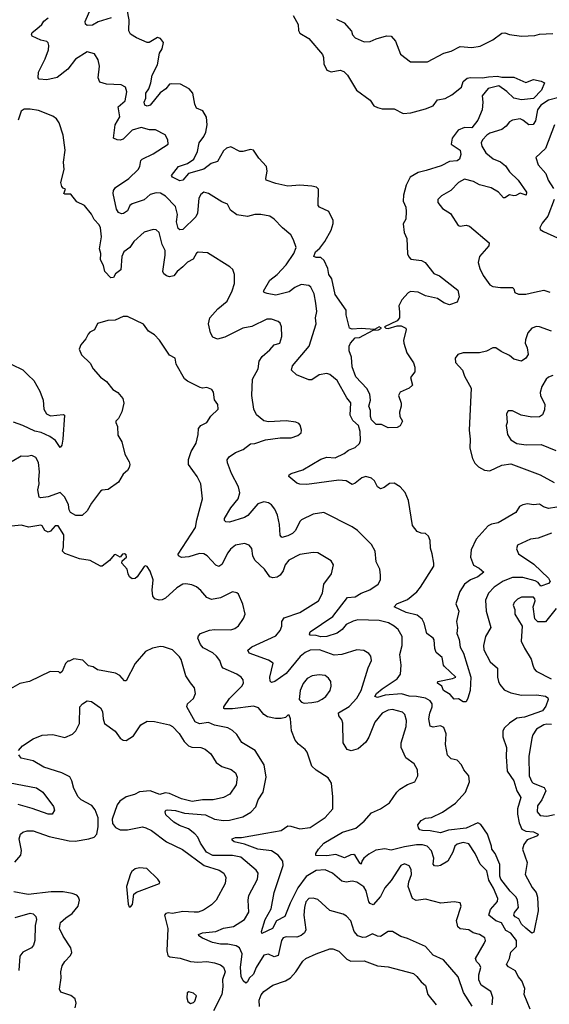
# Model space of a CAD drawing. Extents: x 1892934 to 2008621, y 567149 to 683290.
# Tile 147 of 256: x 1942785 to 1946321, y 618098 to 624677. Entities that reach past the tile are written whole.
import ezdxf

# ---------------------------------------------------------------- set-up
doc = ezdxf.new("R2010")
doc.units = 0

msp = doc.modelspace()

# ---------------------------------------------------------------- linework, layer by layer
at = {"layer": '0CON20XD'}
for points in [[(1943395, 624688.2), (1943308.7, 624661.3), (1943269.7, 624640.3), (1943235, 624636.7), (1943225, 624647.5), (1943221.4, 624665), (1943275, 624786)], [(1944575.5, 623564.5), (1944495, 623581.5), (1944431.2, 623605), (1944427.3, 623615), (1944436.3, 623665), (1944433, 623695), (1944382.1, 623752.1), (1944345.7, 623805.7), (1944325, 623809.7), (1944275, 623795.3), (1944255, 623795.2), (1944195, 623826.6), (1944165, 623817.8), (1944145, 623800.7), (1944105, 623730), (1944062.5, 623715), (1944015, 623678.8), (1943911, 623649), (1943875, 623604.5), (1943855, 623600.9), (1943805.8, 623625), (1943798, 623635), (1943845.6, 623695), (1943904.7, 623715.3), (1943946.5, 623745), (1943972.2, 623795), (1943983.8, 623855), (1944014.2, 623895.8), (1944027.2, 623925), (1944035.5, 623975), (1944031.8, 624025), (1944007.2, 624067.2), (1943965, 624085.7), (1943955, 624112.5), (1943940.8, 624185), (1943917.3, 624215), (1943858.5, 624245), (1943795, 624248.3), (1943785, 624246.8), (1943759.4, 624215), (1943722.5, 624187.5), (1943655, 624104.5), (1943635, 624097.8), (1943620.8, 624105), (1943616.7, 624125), (1943627.6, 624152.4), (1943628, 624185), (1943646.2, 624213.8), (1943661.1, 624255), (1943669.6, 624305), (1943704, 624375), (1943717.3, 624452.7), (1943735, 624482), (1943745.6, 624525), (1943725, 624550), (1943705, 624557.5), (1943650, 624525), (1943635, 624524), (1943564.3, 624554.3), (1943525, 624580.8), (1943512.9, 624602.9), (1943515.3, 624675), (1943502.5, 624745)], [(1942898.1, 624615), (1942931.8, 624645), (1942945, 624666.7), (1942975, 624689.2)], [(1944610.6, 624705), (1944644.7, 624645), (1944646.5, 624605), (1944655, 624587.5), (1944715, 624550.8), (1944805.7, 624445), (1944813.3, 624425), (1944815, 624382.5), (1944835, 624338.8), (1944865, 624328.6), (1944925, 624340), (1944949.8, 624329.8), (1944974, 624305), (1945034.2, 624205), (1945125, 624140), (1945150.1, 624100.1), (1945175, 624089.6), (1945205, 624082.1), (1945285, 624080), (1945345, 624050), (1945395.8, 624054.2), (1945495, 624080), (1945545, 624101.4), (1945575, 624141.9), (1945625, 624150), (1945671.2, 624175), (1945734, 624225), (1945746, 624264), (1945773.5, 624286.5), (1945795, 624291.5), (1945875, 624288.7), (1945915, 624295.3), (1945975, 624298.8), (1946005, 624291.9), (1946085, 624292), (1946165, 624257.5), (1946215, 624278), (1946266.7, 624266.7), (1946290, 624255), (1946269.2, 624205), (1946215, 624150), (1946135, 624140.6), (1946085, 624153.1), (1946037.3, 624197.3), (1945985, 624234.6), (1945912.3, 624217.7), (1945872.3, 624167.7), (1945877.9, 624125), (1945872.7, 624075), (1945845, 624004.3), (1945805, 623953.6), (1945755, 623956.6), (1945711.9, 623938.1), (1945671.9, 623885), (1945665, 623844.3), (1945727, 623805), (1945730.8, 623775), (1945721.9, 623745), (1945705, 623732.9), (1945655, 623730.3), (1945599.2, 623700.8), (1945499.9, 623669.9), (1945445, 623656), (1945392.2, 623625), (1945365, 623571.9), (1945346.8, 623505), (1945344.6, 623465), (1945362.5, 623425), (1945366.4, 623395), (1945362.6, 623345), (1945346.3, 623313.7), (1945352, 623255), (1945369.3, 623215), (1945375, 623112.5), (1945382.2, 623092.2), (1945396.2, 623076.2), (1945467.8, 623067.8), (1945492.9, 623055), (1945551.2, 622981.2), (1945587.5, 622965), (1945709.5, 622869.5), (1945718.6, 622825), (1945705, 622790), (1945655, 622772.5), (1945617.5, 622785), (1945575, 622813.3), (1945495, 622831.4), (1945445, 622855.6), (1945395, 622860), (1945379.1, 622850.9), (1945335.6, 622804.4), (1945317.5, 622765), (1945320.6, 622725), (1945320, 622685), (1945306, 622664), (1945220, 622625), (1945230, 622615), (1945245, 622612.5), (1945305, 622632), (1945331.7, 622631.7), (1945363.3, 622615), (1945366.2, 622605), (1945347.1, 622535), (1945349.4, 622515), (1945370.9, 622450.9), (1945413.3, 622385), (1945423.8, 622355), (1945423.3, 622325), (1945393.3, 622285), (1945406.7, 622235), (1945385, 622213.8), (1945325, 622187.5), (1945313.3, 622165), (1945332.5, 622115), (1945332.5, 622095), (1945320, 622055), (1945322.5, 622025), (1945340, 621995), (1945325, 621962.5), (1945305, 621952.5), (1945245, 621950), (1945201.7, 621971.7), (1945165, 621972.5), (1945135, 622003.3), (1945128.1, 622025), (1945127.8, 622065), (1945116.4, 622095), (1945127.8, 622135), (1945123.5, 622175), (1945102.1, 622212.1), (1945030.1, 622290.1), (1945005, 622356.7), (1945001.1, 622421.1), (1944984, 622465), (1944983.8, 622495), (1944994.2, 622515), (1945025, 622550.5), (1945052.7, 622552.7), (1945145, 622603.3), (1945180, 622605), (1945200, 622615), (1945185.6, 622625.6), (1945153.3, 622606.7), (1945064.5, 622614.5), (1945005, 622609.1), (1944986, 622615), (1944964.8, 622704.8), (1944964.7, 622735), (1944890.8, 622840.8), (1944869.3, 622945), (1944850, 622975), (1944842.6, 623015), (1944818.2, 623068.2), (1944795, 623088.9), (1944765, 623087.5), (1944748.8, 623095), (1944760, 623125), (1944788.8, 623151.2), (1944822.1, 623195), (1944865, 623269.4), (1944878.1, 623315), (1944877.1, 623335), (1944848, 623395), (1944786.7, 623425), (1944778, 623435), (1944780, 623545), (1944766.7, 623556.7), (1944735, 623565.3), (1944655, 623571.7), (1944575.5, 623564.5)], [(1944899.1, 624679.1), (1944952.2, 624655), (1944999.8, 624599.8), (1945006.9, 624575), (1945024.3, 624555), (1945085, 624528.7), (1945125, 624530), (1945165, 624548.5), (1945235, 624568.9), (1945265, 624566), (1945294.2, 624534.2), (1945327, 624447), (1945395, 624394), (1945507.5, 624395), (1945617.4, 624452.6), (1945665, 624465.5), (1945725, 624498.5), (1945805, 624491.8), (1945860.2, 624499.8), (1945945, 624541.4), (1946005, 624587.5), (1946025, 624588.8), (1946055, 624578), (1946135, 624565.5), (1946225, 624571.8), (1946255, 624579.3), (1946345, 624584.1)], [(1946370.8, 621419.2), (1946315, 621411.1), (1946281.9, 621421.9), (1946255, 621439.1), (1946215, 621434.7), (1946175, 621441.8), (1946143.5, 621436.5), (1946123.3, 621425), (1946097.5, 621385), (1945980, 621315), (1945935, 621306.7), (1945911.9, 621295), (1945832.8, 621205), (1945800, 621135), (1945795.9, 621085), (1945815, 621033.3), (1945852.6, 621012.6), (1945883.3, 620985), (1945844.2, 620955), (1945795.7, 620934.3), (1945755.6, 620905), (1945724.7, 620855.3), (1945696.9, 620775), (1945717.5, 620725), (1945700.5, 620655), (1945707.3, 620615), (1945702.9, 620575), (1945720, 620535), (1945726.2, 620485), (1945748.8, 620445), (1945772.2, 620365), (1945796.7, 620285), (1945793.3, 620195), (1945777, 620143), (1945765, 620120), (1945745, 620120), (1945715, 620140), (1945685, 620136.7), (1945659.3, 620169.3), (1945615, 620194.5), (1945603, 620223), (1945573.8, 620245), (1945576.7, 620255), (1945675.6, 620274.4), (1945696.7, 620285), (1945621.7, 620355), (1945614.8, 620365), (1945605.9, 620415.9), (1945565, 620448.1), (1945556.7, 620475), (1945552.6, 620532.6), (1945545, 620545.6), (1945504.4, 620575), (1945486.1, 620645), (1945471.4, 620671.4), (1945438.9, 620698.9), (1945365.8, 620715), (1945286.2, 620755), (1945304, 620775), (1945375, 620803.3), (1945435.9, 620854.1), (1945461.1, 620885), (1945549.2, 621025), (1945550.9, 621045), (1945538.5, 621108.5), (1945528.5, 621145), (1945525, 621197.5), (1945513.8, 621225), (1945495, 621243.8), (1945465, 621246.2), (1945437.9, 621257.9), (1945407, 621297), (1945381.5, 621465), (1945357.9, 621517.9), (1945325.8, 621555.8), (1945285, 621580), (1945255, 621578.8), (1945218.8, 621551.2), (1945195, 621541.2), (1945175, 621556.7), (1945154.2, 621595), (1945135, 621614.2), (1945095, 621624.5), (1945069.2, 621615), (1945025, 621580), (1945005, 621571.4), (1944965, 621595.4), (1944915, 621601.1), (1944701.9, 621571.9), (1944655, 621572.5), (1944635, 621581.2), (1944582.5, 621625), (1944583.3, 621635), (1944597.5, 621645), (1944675, 621668.6), (1944795, 621741.1), (1944835, 621753.9), (1944890.6, 621749.4), (1944951.3, 621778.7), (1944980.4, 621799.6), (1945025, 621819.5), (1945052.9, 621845), (1945059.4, 621865), (1945058, 621925), (1945046.5, 621965), (1945009.2, 621999.2), (1944991.1, 622035), (1944995, 622116.2), (1944969.8, 622149.8), (1944905.5, 622265), (1944855, 622306.7), (1944835, 622311.8), (1944785, 622303.6), (1944735, 622270), (1944715, 622269.4), (1944633, 622303), (1944600.6, 622335), (1944605.5, 622365), (1944718.1, 622495), (1944764.6, 622645), (1944760, 622685), (1944767.8, 622727.8), (1944763.2, 622783.2), (1944751.4, 622845), (1944729.7, 622889.7), (1944715, 622901.4), (1944665, 622907.9), (1944622.7, 622887.3), (1944585, 622857.7), (1944495, 622837.1), (1944436.8, 622846.8), (1944416.7, 622855), (1944413, 622863), (1944454.5, 622935.5), (1944504.6, 622975), (1944565, 623038.1), (1944615.6, 623115), (1944630, 623155), (1944614, 623205), (1944595, 623238.8), (1944540, 623285), (1944485, 623343.8), (1944455, 623363.8), (1944394.3, 623375.7), (1944355, 623374), (1944305, 623361.2), (1944235, 623372.5), (1944193.3, 623405), (1944172.5, 623445), (1944135, 623458.8), (1944045.8, 623515.8), (1944015, 623523.8), (1943995, 623508.8), (1943980.8, 623485), (1943972.2, 623385), (1943960.1, 623359.9), (1943875, 623274.7), (1943853.6, 623273.6), (1943842.1, 623282.1), (1943832.4, 623325), (1943837.4, 623375), (1943825, 623428.1), (1943757.4, 623497.4), (1943725, 623517.3), (1943695, 623519.6), (1943655, 623509.6), (1943615, 623472.2), (1943535, 623446.1), (1943520.8, 623435), (1943505, 623400), (1943478.7, 623381.3), (1943465, 623378.8), (1943445, 623388.5), (1943431, 623411), (1943408.9, 623515), (1943410.5, 623535), (1943425, 623555.6), (1943514.3, 623615.7), (1943575.6, 623675), (1943586.9, 623695), (1943593.5, 623735), (1943602.5, 623745), (1943675, 623780), (1943775, 623844), (1943773.3, 623875), (1943756.4, 623906.4), (1943691.3, 623941.3), (1943650.9, 623940.9), (1943595, 623955.7), (1943535, 623938.1), (1943475, 623878.9), (1943455, 623870.8), (1943435, 623873.3), (1943410, 623885), (1943421.1, 623975), (1943452.7, 624027.3), (1943443.1, 624095), (1943489.4, 624135), (1943499.4, 624195), (1943491.2, 624225), (1943461.7, 624241.7), (1943365, 624245.8), (1943320, 624260), (1943307.7, 624287.7), (1943316.7, 624365), (1943308.7, 624408.7), (1943285, 624448), (1943235, 624461.9), (1943157, 624413), (1943106.8, 624345), (1943035, 624290.3), (1942965, 624273.8), (1942915, 624280), (1942908.8, 624288.8), (1942911.2, 624325), (1942955, 624415.8), (1942976.5, 624475), (1942979.3, 624505), (1942975, 624522), (1942965, 624530.5), (1942925, 624538.8), (1942867.4, 624567.4), (1942862.9, 624575), (1942868.3, 624591.7), (1942898.1, 624615)], [(1946385, 624155.8), (1946315, 624138.3), (1946265, 624104.8), (1946241.5, 624075), (1946228.7, 624001.3), (1946213.3, 623976.7), (1946184.8, 623974.8), (1946145, 624006.4), (1946125.8, 624014.2), (1946075.6, 624004.4), (1946056.2, 623995), (1946034.2, 623965), (1946005, 623944), (1945925, 623918.2), (1945905, 623905.5), (1945875.6, 623875), (1945866.5, 623855), (1945871.5, 623831.5), (1945898.2, 623788.2), (1945946.4, 623746.4), (1945995, 623726.2), (1946029.5, 623699.5), (1946055, 623660.9), (1946114.3, 623604.3), (1946168, 623525), (1946167.5, 623505), (1946127.6, 623517.6), (1946097.9, 623502.1), (1946085, 623498.9), (1946055, 623506.4), (1946025, 623486.2), (1946015, 623486.7), (1945982.5, 623525), (1945932.4, 623552.4), (1945855, 623573.3), (1945815, 623594.7), (1945755, 623610.4), (1945715, 623588.1), (1945664, 623536), (1945600.9, 623499.1), (1945576.7, 623475), (1945576.2, 623455), (1945608.9, 623415), (1945661.1, 623381.1), (1945712.1, 623302.1), (1945725, 623298), (1945765, 623304.2), (1945787.4, 623297.4), (1945920, 623185), (1945917.1, 623165), (1945855.7, 623095), (1945847.1, 623055), (1945856.7, 623015), (1945878.6, 622968.6), (1945925, 622904.3), (1945943.3, 622893.3), (1945995, 622886.7), (1946075, 622888), (1946085, 622877.5), (1946090.8, 622855), (1946115, 622842.5), (1946165, 622843.2), (1946223.3, 622856.7), (1946285, 622870), (1946325.4, 622855.4)], [(1946335, 621247.1), (1946246.4, 621213.6), (1946195, 621206.2), (1946108, 621165), (1946101.2, 621141.2), (1946115, 621108), (1946218.5, 621038.5), (1946315.7, 620945), (1946327.5, 620922.5), (1946315, 620910), (1946265, 620891.5), (1946247.2, 620917.2), (1946227.9, 620927.9), (1946145, 620950.4), (1946075, 620951), (1946014.2, 620925.8), (1945952, 620885), (1945914.4, 620845.6), (1945895, 620797.5), (1945899.6, 620725), (1945931.1, 620615), (1945894.4, 620555), (1945880.9, 620495), (1945885, 620466.7), (1945926, 620386), (1945974.4, 620345), (1945974.3, 620285), (1945982.9, 620255), (1945991.4, 620235), (1946020.2, 620200.2), (1946065, 620179.1), (1946135, 620162.9), (1946235, 620165.9), (1946295, 620156.4), (1946310.6, 620145), (1946313.1, 620135), (1946298.8, 620091.2), (1946275, 620060), (1946155, 620017.4), (1946105, 620009.3), (1946055, 619976.4), (1946021.1, 619945), (1946010.9, 619925), (1946010, 619885), (1946034.6, 619815), (1946032.1, 619755), (1946039.7, 619655), (1946085, 619592.3), (1946104, 619524), (1946130.2, 619480.2), (1946110, 619405), (1946109.2, 619369.2), (1946119.8, 619309.8), (1946138.2, 619268.2), (1946165, 619256), (1946215, 619251.8), (1946246.7, 619235), (1946242.5, 619225), (1946173.6, 619196.4), (1946151.1, 619165), (1946142.7, 619135), (1946172.5, 619045), (1946161.1, 618965), (1946207.9, 618877.9), (1946233.1, 618845), (1946242.2, 618815), (1946246.6, 618723.4), (1946218.8, 618581.2), (1946205, 618573.8), (1946165, 618606.7), (1946135, 618634.7), (1946118.6, 618668.6), (1946093.3, 618683.3), (1946085.4, 618695), (1946088.4, 618711.6), (1946116.4, 618745), (1946108.8, 618795), (1946099.2, 618815), (1946059.2, 618855), (1945997.1, 618935), (1945991.6, 618955), (1945991.9, 619031.9), (1945958.9, 619105), (1945938, 619135), (1945934.2, 619155.8), (1945909.4, 619235), (1945865, 619299.5), (1945845, 619311.8), (1945765.1, 619274.9), (1945648.4, 619261.6), (1945595, 619243.3), (1945525, 619257.5), (1945475, 619258.8), (1945457.5, 619265), (1945448.3, 619278.3), (1945443.6, 619296.4), (1945464.5, 619325.5), (1945495, 619341.4), (1945535, 619347.1), (1945608.3, 619381.7), (1945695, 619442.9), (1945761.5, 619515), (1945788.9, 619585), (1945784.7, 619625), (1945751, 619665), (1945735, 619697.8), (1945705, 619729.3), (1945665, 619737.8), (1945642.3, 619762.3), (1945628.8, 619835), (1945633.1, 619905), (1945616.8, 619946.8), (1945595, 619959.2), (1945545, 619949.2), (1945525, 619956.7), (1945516.7, 620005), (1945522.8, 620042.8), (1945538.5, 620085), (1945538.5, 620105), (1945526, 620126), (1945495, 620143.2), (1945434.8, 620154.8), (1945385, 620156.7), (1945335, 620172.6), (1945225, 620163.2), (1945175, 620147.5), (1945156.7, 620155), (1945167.3, 620175), (1945205, 620206.9), (1945306.4, 620273.6), (1945327.3, 620305), (1945331.1, 620365), (1945323.8, 620435), (1945337.8, 620495), (1945339.4, 620555), (1945312.6, 620602.6), (1945285.3, 620625.3), (1945246.4, 620646.4), (1945185, 620661.8), (1945043.5, 620666.5), (1945011.6, 620658.4), (1944965, 620635.3), (1944938.3, 620601.7), (1944905, 620578.4), (1944836, 620555), (1944795, 620554.4), (1944765, 620563.2), (1944724.7, 620564.7), (1944719.3, 620570.7), (1944725, 620586.9), (1944875, 620689.1), (1944973.7, 620816.3), (1945025, 620821.8), (1945064.8, 620845.2), (1945123.6, 620866.4), (1945178.9, 620905), (1945193.5, 620935), (1945194.3, 620965), (1945189.2, 621005), (1945164.5, 621054.5), (1945158.9, 621125), (1945135, 621170.8), (1945040, 621265), (1945005, 621289.4), (1944815, 621384.4), (1944745, 621373.5), (1944666.2, 621335), (1944654.4, 621325), (1944625.5, 621265), (1944605.9, 621244.1), (1944575, 621227.3), (1944535, 621217.1), (1944523.2, 621233.2), (1944520.3, 621305), (1944506.4, 621366.4), (1944487.3, 621407.3), (1944465, 621434.4), (1944445, 621449.5), (1944415, 621456.1), (1944375, 621442.5), (1944308.2, 621365), (1944285, 621349.7), (1944185, 621320.5), (1944161.2, 621321.2), (1944151.7, 621331.7), (1944152.9, 621345), (1944195.5, 621415), (1944243.8, 621475), (1944254.5, 621514.5), (1944245, 621556.7), (1944200, 621645), (1944172.9, 621717.1), (1944170, 621735), (1944183, 621757), (1944225, 621784.2), (1944277.5, 621805), (1944325, 621843.3), (1944355, 621846.2), (1944425, 621869.4), (1944525, 621882.5), (1944596.7, 621883.3), (1944641.2, 621898.8), (1944663.9, 621916.1), (1944666.2, 621935), (1944657.7, 621967.7), (1944648.8, 621978.8), (1944628.3, 621988.3), (1944564.3, 621995.7), (1944445, 621990), (1944415, 621996), (1944365.9, 622035.9), (1944348.8, 622075), (1944334.6, 622165), (1944340, 622275), (1944377.5, 622345), (1944383.1, 622395), (1944403.1, 622426.9), (1944455, 622470), (1944485, 622504.3), (1944520.8, 622515), (1944535, 622560), (1944533.1, 622625), (1944525, 622648.8), (1944510.3, 622660.3), (1944465, 622675.7), (1944435, 622675.7), (1944335, 622626.4), (1944275, 622616), (1944155, 622555.8), (1944105, 622542), (1944073.8, 622555), (1944059.2, 622585), (1944045.8, 622645), (1944054.4, 622685), (1944107.1, 622745), (1944170, 622795), (1944204.2, 622865), (1944219.2, 622915), (1944220, 622975), (1944208.3, 623008.3), (1944187.5, 623025), (1944038.8, 623118.8), (1943977.4, 623122.6), (1943965, 623115.7), (1943942.3, 623077.7), (1943905, 623056.8), (1943875, 623024.7), (1943835.5, 622995), (1943814.4, 622965.6), (1943785, 622959.4), (1943765, 622965.7), (1943747.8, 622977.8), (1943740.5, 622995), (1943757, 623103), (1943755.2, 623135), (1943735.4, 623175), (1943715, 623253.8), (1943695, 623272.5), (1943675.9, 623274.1), (1943615, 623258), (1943546.2, 623195), (1943520, 623155), (1943478.9, 623125), (1943466.9, 623095), (1943460.8, 623005), (1943425, 622978.8), (1943410, 622955), (1943392.5, 622952.5), (1943352.5, 622995), (1943343.3, 623035), (1943325, 623072.5), (1943325.4, 623114.6), (1943318.2, 623145), (1943330.5, 623225), (1943323.6, 623285), (1943315, 623307.1), (1943281.9, 623341.9), (1943265, 623376.7), (1943216.2, 623435), (1943165, 623458.8), (1943125, 623510), (1943085, 623510), (1943080, 623515), (1943090, 623545), (1943075, 623550), (1943065, 623562.5), (1943058.6, 623588.6), (1943080.8, 623675), (1943076.7, 623725), (1943088.8, 623805), (1943074, 623905), (1943047.7, 623987.7), (1943031.2, 624015), (1943005, 624032.5), (1942909.8, 624069.8), (1942855, 624079.4), (1942815, 624078.8), (1942794.6, 624065), (1942774.2, 624005)], [(1946355.7, 623975), (1946296.5, 623815), (1946231.4, 623755), (1946246.4, 623706.4), (1946299.1, 623649.1), (1946314.6, 623605), (1946348.3, 623548.3)], [(1946354.6, 623475), (1946311.4, 623365), (1946273.4, 623316.6), (1946258, 623285), (1946261.2, 623275), (1946281.7, 623261.7), (1946375, 623218.6)], [(1944335, 620486.1), (1944495, 620559.5), (1944525, 620596), (1944534.5, 620625), (1944534.6, 620655.4), (1944550.2, 620679.8), (1944655, 620716.4), (1944780, 620795), (1944807.5, 620845), (1944815.7, 620904.3), (1944867.5, 620975), (1944880, 621035), (1944865, 621061.2), (1944775, 621114), (1944745, 621117.1), (1944655, 621103.1), (1944580.8, 621065), (1944557.8, 621035), (1944542.9, 620995), (1944524.2, 620965.8), (1944505, 620951.8), (1944475, 620946.9), (1944455.4, 620955.4), (1944420, 621005), (1944355, 621066.2), (1944341.9, 621095), (1944334.4, 621144.4), (1944317, 621167), (1944285, 621177.5), (1944225, 621165.6), (1944191.3, 621138.7), (1944173.5, 621115), (1944135, 621037.5), (1944115, 621022.7), (1944095, 621031.9), (1944035.6, 621095), (1944015, 621108.5), (1943985, 621109.6), (1943915, 621088.4), (1943865, 621084.6), (1943845.6, 621095), (1943843.2, 621105), (1943959.4, 621285), (1943967.1, 621335), (1944005.6, 621474.4), (1943994.3, 621575), (1943970.8, 621625), (1943912.9, 621705), (1943910.9, 621739.1), (1943929.4, 621790.6), (1943962.1, 621847.9), (1943975.8, 621905), (1943978, 621945), (1943994.6, 621965.4), (1944035, 621985.8), (1944061.8, 622028.2), (1944110.7, 622075), (1944107.9, 622105), (1944085, 622137.5), (1944078.3, 622188.3), (1944066.8, 622206.8), (1944035, 622220), (1944005.5, 622214.5), (1943989.1, 622219.1), (1943905, 622260.8), (1943885, 622278), (1943829.2, 622375), (1943823.3, 622415), (1943785, 622436.2), (1943718.8, 622535), (1943685, 622571.2), (1943643.8, 622595), (1943611.7, 622641.7), (1943505, 622693.3), (1943475, 622693.8), (1943421.2, 622668.8), (1943372.2, 622667.8), (1943305, 622646.7), (1943283.3, 622605), (1943252.1, 622587.9), (1943241.2, 622575), (1943225.8, 622544.2), (1943193.3, 622505), (1943182.5, 622475), (1943197.7, 622437.7), (1943255, 622382.5), (1943276.2, 622345), (1943325, 622288), (1943365, 622260), (1943406.2, 622206.2), (1943439.2, 622185), (1943474.2, 622145), (1943478.9, 622115), (1943467.5, 622057.5), (1943445, 622012.5), (1943427.5, 621995), (1943427.5, 621985), (1943437.7, 621957.7), (1943440.3, 621900.3), (1943465.8, 621855.8), (1943487.1, 621775), (1943515, 621722.5), (1943520, 621705), (1943515.5, 621684.5), (1943503.8, 621665), (1943475, 621641.2), (1943443.9, 621586.1), (1943375, 621538.8), (1943335, 621533.8), (1943325, 621526.7), (1943263.4, 621446.6), (1943234.6, 621395), (1943202.5, 621365), (1943160, 621365), (1943123.8, 621383.8), (1943115, 621401.2), (1943110.6, 621435), (1943085, 621486.9), (1943055, 621518.6), (1942975, 621488.2), (1942925, 621482), (1942915, 621486.7), (1942905.5, 621535), (1942915.5, 621575), (1942911.5, 621605), (1942916.8, 621656.8), (1942909.1, 621719.1), (1942891.7, 621751.7), (1942865, 621764), (1942835, 621758), (1942795, 621761.2), (1942733.8, 621725)], [(1946335, 622595.4), (1946255, 622625.3), (1946235, 622626), (1946205, 622616.4), (1946178.6, 622585), (1946161.4, 622538.6), (1946160.5, 622515), (1946173.7, 622483.7), (1946179.3, 622440.7), (1946165, 622414.3), (1946135.9, 622395.9), (1946085, 622407.5), (1946055, 622432.7), (1945999.1, 622459.1), (1945965, 622485.4), (1945945, 622483.3), (1945902.3, 622462.3), (1945855, 622450), (1945745, 622451.2), (1945710, 622440), (1945692.5, 622415), (1945695.8, 622385.8), (1945741.2, 622335), (1945754.4, 622294.4), (1945800, 622215), (1945785.7, 621935), (1945792.9, 621875), (1945791.1, 621815), (1945807.5, 621745), (1945825, 621713.8), (1945848.3, 621688.3), (1945887.6, 621667.6), (1945925, 621663.4), (1946005, 621700.7), (1946065, 621709.7), (1946261.2, 621635), (1946353.6, 621583.6)], [(1942733, 622373), (1942805, 622336.7), (1942842.2, 622302.2), (1942879.2, 622265), (1942920, 622195), (1942940.8, 622135), (1942946.5, 622075), (1942962.5, 622042.5), (1942990.3, 622030.3), (1943075, 622038), (1943083.8, 622033.8), (1943071.5, 621875), (1943065.6, 621834.4), (1943055, 621817.5), (1943023.5, 621865), (1942985, 621892.4), (1942928.9, 621918.9), (1942885, 621926.8), (1942805, 621966.1), (1942742.7, 621987.3)], [(1946345, 622300), (1946315, 622288), (1946301.2, 622275), (1946271.9, 622225), (1946260, 622185), (1946263.1, 622165), (1946291.1, 622105), (1946290.3, 622069.7), (1946275, 622036.7), (1946255, 622024.2), (1946205, 622022), (1946134.2, 622034.2), (1946075, 622063.8), (1946046.4, 622063.6), (1946036.4, 622043.6), (1946038.8, 621985), (1946033.8, 621965), (1946042, 621905), (1946065, 621868.8), (1946105, 621845.8), (1946166.8, 621836.8), (1946267.6, 621837.6), (1946365, 621798.6)], [(1945940, 618095), (1945943.8, 618143.8), (1945930.5, 618185), (1945867.1, 618227.1), (1945851.7, 618261.7), (1945851.2, 618295), (1945863.5, 618345), (1945855.8, 618365), (1945834.2, 618385), (1945828.6, 618405), (1945886.9, 618505), (1945894.3, 618525), (1945891.7, 618541.7), (1945856.2, 618565), (1945813.8, 618575), (1945783.8, 618595), (1945725, 618603.6), (1945711.5, 618615), (1945701.3, 618658.7), (1945732.5, 618755), (1945725, 618776.7), (1945685, 618783.8), (1945596, 618774), (1945495, 618800.8), (1945432.2, 618792.2), (1945407.5, 618805), (1945379.4, 618885), (1945383, 618917), (1945401.2, 618965), (1945399.3, 618999.3), (1945385, 619022.5), (1945355, 619036.7), (1945330, 619025), (1945265.5, 618924.5), (1945223.7, 618876.3), (1945195, 618818), (1945145, 618763.8), (1945125, 618771.2), (1945115, 618783.8), (1945097.4, 618857.4), (1945082.9, 618882.9), (1945035.4, 618915.4), (1945005, 618920.9), (1944964.6, 618914.6), (1944935, 618921.9), (1944874, 618975), (1944825, 618997.2), (1944765, 618992.1), (1944696.8, 618953.2), (1944642.8, 618877.2), (1944591.7, 618775), (1944555.5, 618685), (1944500.5, 618655), (1944472.9, 618605), (1944402.3, 618572.3), (1944398.8, 618585), (1944424, 618665), (1944464.3, 618735.7), (1944484.7, 618845), (1944542.9, 619025), (1944542.3, 619055), (1944510.4, 619095), (1944465, 619123.7), (1944375, 619134.3), (1944285, 619169.2), (1944216, 619185), (1944204.3, 619195), (1944204, 619205), (1944225, 619213.1), (1944265, 619213.3), (1944427.8, 619242.2), (1944530.9, 619259.1), (1944575, 619290), (1944595, 619289.4), (1944655, 619270.6), (1944725, 619279.4), (1944825, 619345.6), (1944875.8, 619405), (1944875.6, 619485), (1944866.7, 619575), (1944845, 619612.5), (1944765, 619662), (1944735, 619690), (1944705, 619782.5), (1944691.7, 619801.7), (1944645.8, 619835.8), (1944625, 619863.3), (1944599.2, 619925), (1944592.5, 620005), (1944585, 620030), (1944575, 620030), (1944560, 620015), (1944531.7, 620008.3), (1944491.7, 620008.3), (1944438.3, 620018.3), (1944415, 620034.2), (1944379.2, 620079.2), (1944345, 620089.6), (1944205, 620072.1), (1944152.9, 620072.9), (1944147.5, 620075), (1944148.8, 620085), (1944185, 620140.8), (1944268.9, 620225), (1944278.6, 620245), (1944277, 620267), (1944264.4, 620284.4), (1944235, 620304.3), (1944142.5, 620345), (1944133.5, 620355), (1944120.5, 620395), (1944099.1, 620425), (1944075, 620446.8), (1944010.6, 620480.6), (1943992.6, 620502.6), (1943973.6, 620545), (1943978.8, 620561.2), (1943992.5, 620575), (1944051.6, 620598.4), (1944085, 620603.5), (1944195, 620599.4), (1944221.3, 620608.7), (1944245, 620626), (1944279.2, 620675), (1944289.2, 620705), (1944275, 620772.5), (1944245, 620837.5), (1944235, 620846.7), (1944205, 620853.3), (1944125, 620814.4), (1944065, 620802.5), (1944035, 620815.6), (1943995, 620863.1), (1943965, 620887.8), (1943935, 620901.5), (1943893, 620907), (1943875, 620904.4), (1943835, 620881.5), (1943757.3, 620812.7), (1943735, 620800.5), (1943715, 620798.9), (1943688, 620808), (1943674.2, 620824.2), (1943669.3, 620865), (1943676.5, 620935), (1943655, 620992.5), (1943635, 621022.5), (1943625, 621027.5), (1943615, 621023.3), (1943568.6, 620955), (1943555, 620943.3), (1943535, 620941.1), (1943518.6, 620955), (1943508, 620975), (1943503.3, 621005), (1943467.5, 621045), (1943469.3, 621060.7), (1943497.1, 621085), (1943495, 621101.2), (1943485, 621107.5), (1943470, 621105), (1943455, 621086.7), (1943425, 621104.4), (1943415, 621101.4), (1943385, 621063.3), (1943335, 621026.7), (1943325, 621026.7), (1943255, 621063.3), (1943183.8, 621073.8), (1943085, 621111.2), (1943070, 621125), (1943076.7, 621155), (1943078.8, 621235), (1943041.2, 621295), (1943020.8, 621295), (1942990.8, 621259.2), (1942975, 621253.8), (1942953.1, 621263.1), (1942935.3, 621295), (1942925, 621300.3), (1942845, 621287.2), (1942795, 621299.4), (1942733.1, 621293.1)], [(1946367, 620743), (1946295, 620654.3), (1946245, 620654.5), (1946224.7, 620674.7), (1946213.5, 620755), (1946227.1, 620795), (1946225, 620808), (1946215, 620818.5), (1946135, 620817.5), (1946109.2, 620805), (1946086.6, 620783.4), (1946080.8, 620765), (1946090, 620735), (1946090.6, 620705), (1946139.2, 620625), (1946134.4, 620525), (1946155, 620478.8), (1946200.6, 620405), (1946211.9, 620365), (1946220.7, 620340.7), (1946234.6, 620324.6), (1946333.3, 620273.3)], [(1943885, 619375.3), (1944025, 619363.8), (1944085, 619335.8), (1944145, 619327.1), (1944185, 619328.4), (1944275, 619350.4), (1944327.9, 619382.1), (1944362, 619418), (1944378.1, 619465), (1944409.4, 619515), (1944430, 619615), (1944417.8, 619697.8), (1944358, 619795), (1944268.5, 619848.5), (1944235, 619900.8), (1944206.6, 619926.6), (1944175, 619945.5), (1944085, 619964), (1944045, 619980.4), (1943985, 619972.3), (1943955.8, 619985.8), (1943900, 620085), (1943905, 620105.7), (1943945, 620142.5), (1943958.5, 620175), (1943951.7, 620211.7), (1943926.1, 620246.1), (1943895, 620292), (1943862, 620402), (1943850.8, 620420.8), (1943805, 620467.1), (1943745, 620485.7), (1943725, 620488.1), (1943671.9, 620478.1), (1943624.7, 620455.3), (1943555.5, 620374.5), (1943495, 620260), (1943485, 620260), (1943453.8, 620295), (1943425, 620310.8), (1943305, 620333.3), (1943275, 620352.5), (1943245, 620360), (1943207, 620397), (1943145, 620407.5), (1943115, 620390), (1943105, 620390), (1943090, 620375), (1943068.3, 620321.7), (1943055, 620310), (1943045, 620320), (1942988.3, 620321.7), (1942850, 620255), (1942785, 620242.5), (1942723.9, 620206.1)], [(1946193.1, 618065), (1946153.4, 618165), (1946157.7, 618205), (1946137.5, 618255), (1946113.9, 618283.9), (1946095, 618322.2), (1946048.2, 618348.2), (1946035.7, 618365), (1946054.6, 618405), (1946064.1, 618445.9), (1946101.2, 618485), (1946101.6, 618525), (1946065, 618573.1), (1946031.5, 618591.5), (1946002.2, 618642.2), (1945965, 618655.3), (1945918.5, 618695), (1945928.7, 618731.3), (1945974.7, 618785), (1945978.6, 618805), (1945949.3, 618875), (1945918.3, 618928.3), (1945905, 618990.4), (1945860, 619035), (1945827.1, 619105), (1945785, 619170), (1945745, 619178.5), (1945705, 619167.8), (1945689.4, 619155), (1945676.4, 619115), (1945644.6, 619055.4), (1945595.7, 619025), (1945575, 619020.3), (1945555, 619023.6), (1945545.5, 619035), (1945549.8, 619075), (1945534.1, 619124.1), (1945504.8, 619154.8), (1945475, 619163.3), (1945435, 619163.7), (1945355, 619150.9), (1945265, 619127.8), (1945223.8, 619136.2), (1945162.7, 619127.3), (1945115, 619101.9), (1945083.6, 619075), (1945069.4, 619055), (1945065.7, 619034.3), (1945055, 619042), (1945025, 619092.5), (1945015, 619098.7), (1944995, 619097.4), (1944952.9, 619077.1), (1944895, 619098.5), (1944835, 619091.3), (1944763, 619093), (1944762.5, 619105), (1944780, 619135), (1944815.7, 619175), (1944940.9, 619249.1), (1945030, 619275), (1945085, 619322.7), (1945132.8, 619377.2), (1945195, 619403.5), (1945254.4, 619445), (1945303.4, 619516.6), (1945324, 619536), (1945375, 619567.5), (1945424.2, 619585.8), (1945444.1, 619625.9), (1945442, 619665), (1945418, 619705), (1945362.5, 619745), (1945331.4, 619815), (1945331.1, 619845), (1945364.6, 619955), (1945367.9, 619995), (1945355.5, 620035), (1945339.9, 620049.9), (1945275, 620067.9), (1945245, 620062.7), (1945205, 620042.5), (1945157, 619983), (1945116.2, 619883.8), (1945095, 619850), (1945045, 619804.4), (1944998.3, 619791.7), (1944970.9, 619800.9), (1944944.7, 619845), (1944942.6, 619977.4), (1944935, 619999.2), (1944915.6, 620025), (1944914.4, 620045), (1944985, 620088.1), (1945035, 620144.4), (1945063.8, 620195), (1945112.6, 620347.4), (1945134.2, 620395), (1945130, 620425), (1945115, 620441.2), (1945082.3, 620462.3), (1945035.7, 620465.7), (1944935, 620436.2), (1944885, 620431.1), (1944787.3, 620467.3), (1944725, 620465.4), (1944691.2, 620448.8), (1944658.2, 620421.8), (1944565, 620309.6), (1944488, 620255), (1944465, 620249.2), (1944456.9, 620256.9), (1944454.7, 620285), (1944476.9, 620376.9), (1944447, 620397), (1944318, 620445), (1944308, 620465), (1944335, 620486.1)], [(1944685, 620110), (1944735, 620114.4), (1944775, 620122.5), (1944805, 620136.7), (1944828.1, 620155), (1944857.1, 620195), (1944865.6, 620225), (1944861.4, 620255), (1944847.2, 620277.2), (1944825, 620294.3), (1944785, 620300.6), (1944736.6, 620293.4), (1944705, 620274.3), (1944677.9, 620242.1), (1944656.9, 620195), (1944650, 620135), (1944666.4, 620116.4), (1944685, 620110)], [(1942777.1, 619795), (1942803.9, 619825), (1942875, 619871.8), (1942935, 619896.2), (1943005, 619900.8), (1943085, 619880.8), (1943136.9, 619903.1), (1943159.4, 619925), (1943184.2, 619975), (1943186.7, 620085), (1943204.2, 620105.8), (1943235, 620125.8), (1943265, 620122.5), (1943325, 620078.1), (1943337.5, 620055), (1943341.1, 620005), (1943350, 619975), (1943422.8, 619922.8), (1943456.1, 619876.1), (1943475, 619863.8), (1943495, 619862), (1943545, 619891.9), (1943594.2, 619965), (1943635, 619990.8), (1943685, 619988.5), (1943785, 619964.8), (1943805.1, 619955.1), (1943848.7, 619908.7), (1943882.7, 619855), (1943911.1, 619825), (1943935, 619815.3), (1943995, 619813.1), (1944022.7, 619802.7), (1944061.7, 619771.7), (1944096, 619715), (1944135, 619687.1), (1944196.3, 619666.3), (1944225.5, 619645.5), (1944237.1, 619615), (1944229.4, 619565), (1944186.9, 619503.1), (1944145, 619480), (1944075.6, 619465.6), (1944005, 619465.3), (1943936.4, 619453.6), (1943865, 619471.2), (1943785, 619507.3), (1943755, 619510.6), (1943721.2, 619501.2), (1943654.8, 619525.2), (1943585, 619517), (1943550.2, 619499.8), (1943495, 619485.3), (1943453.1, 619455), (1943435, 619432), (1943401.8, 619335), (1943405, 619306.2), (1943425, 619279.4), (1943455, 619264.4), (1943505, 619264.4), (1943605, 619284.3), (1943628, 619278), (1943665, 619260.6), (1943765, 619183.5), (1943872.7, 619132.7), (1944017.3, 619025), (1944116, 618995), (1944148.1, 618975), (1944162.2, 618945), (1944155.6, 618905.6), (1944096.4, 618793.6), (1944065.9, 618764.1), (1944012.6, 618727.4), (1943975.3, 618714.7), (1943950, 618715), (1943875, 618718.8), (1943805, 618706.2), (1943775, 618708.9), (1943760, 618705), (1943751.4, 618695), (1943773.5, 618605), (1943766.2, 618456.2), (1943773.3, 618425), (1943786.2, 618416.2), (1943856.4, 618406.4), (1943925.5, 618385.5), (1943975, 618380), (1944035, 618383.3), (1944085, 618376.4), (1944125, 618361.1), (1944146.1, 618346.1), (1944155.8, 618315), (1944138.4, 618265), (1944141.2, 618215), (1944134, 618165), (1944078, 618055)], [(1946335, 619967.7), (1946305, 619970.6), (1946285.8, 619965), (1946235, 619937.1), (1946210.5, 619899.5), (1946203.9, 619876.1), (1946184.6, 619755), (1946186.2, 619625), (1946203.6, 619585), (1946214.4, 619575), (1946286.7, 619546.7), (1946299.1, 619525), (1946271.8, 619465), (1946242.7, 619425), (1946240, 619385), (1946260.8, 619360.8), (1946305, 619355.4), (1946355, 619366.9)], [(1942751.1, 619048.9), (1942792, 619095), (1942795.8, 619125), (1942782, 619205), (1942790, 619235), (1942805, 619248.8), (1942835, 619257.1), (1942875, 619257.5), (1942980.4, 619220.4), (1943115, 619190.3), (1943155, 619188.6), (1943247.1, 619202.9), (1943281.4, 619215), (1943300.4, 619235), (1943308.4, 619285), (1943307.5, 619345), (1943288.3, 619398.3), (1943266.4, 619426.4), (1943195, 619465.6), (1943175.6, 619485), (1943145, 619541.2), (1943132.4, 619592.4), (1943118.9, 619618.9), (1943065, 619645.6), (1942945, 619683.1), (1942875, 619724.3), (1942795, 619742), (1942778, 619765)], [(1942675, 619586.5), (1942896.9, 619545), (1942938.5, 619515), (1943010.5, 619420.5), (1943017.8, 619395), (1943001.9, 619368.1), (1942975, 619368.8), (1942867.3, 619407.3), (1942775, 619432.6)], [(1945806.2, 618086.2), (1945748.3, 618178.3), (1945712.6, 618282.6), (1945613.8, 618395), (1945545, 618425.8), (1945495, 618484), (1945375, 618538.9), (1945330.5, 618550.5), (1945275, 618584.3), (1945245, 618585.8), (1945195, 618551.9), (1945175, 618553.1), (1945141.1, 618568.9), (1945095, 618547.3), (1945075, 618544.6), (1945041.9, 618555), (1945018.8, 618585), (1944995.4, 618655), (1944967.7, 618687.7), (1944945, 618700), (1944854.7, 618724.7), (1944775, 618799.4), (1944745, 618808), (1944715, 618804.2), (1944695, 618782), (1944685.4, 618745), (1944681.3, 618695), (1944694.5, 618595), (1944686.9, 618575), (1944665, 618558.2), (1944635, 618546.5), (1944565, 618549.5), (1944545, 618543.1), (1944532.1, 618525), (1944510, 618425), (1944485, 618415.4), (1944445, 618432.5), (1944415, 618426.2), (1944364.6, 618345), (1944345, 618299.4), (1944316.3, 618273.7), (1944305, 618247.5), (1944295, 618240), (1944276.7, 618255), (1944264.5, 618284.5), (1944259.6, 618345), (1944270, 618435), (1944251.5, 618475), (1944229.2, 618489.2), (1944175, 618501), (1944125, 618501), (1944072.2, 618512.2), (1944005, 618539.6), (1943981.2, 618555), (1943977.5, 618565), (1944005, 618575.4), (1944095, 618584.2), (1944145, 618608.2), (1944212.6, 618617.4), (1944284.7, 618665.3), (1944314.4, 618715), (1944310, 618795), (1944314.4, 618825), (1944372.2, 618935), (1944377.1, 618975), (1944364.3, 618995), (1944261.5, 619081.5), (1944205, 619093.1), (1944075, 619092.2), (1944032.4, 619115), (1943992.7, 619175), (1943974.8, 619214.8), (1943955, 619236.5), (1943911.3, 619271.3), (1943852.6, 619292.6), (1943812.9, 619315), (1943760.5, 619365), (1943755.8, 619385), (1943761.2, 619395), (1943772.1, 619397.9), (1943825, 619393.4), (1943885, 619375.3)], [(1943525, 618750), (1943537.5, 618765), (1943547.5, 618835), (1943565, 618846.7), (1943717.5, 618905), (1943720, 618915), (1943707.5, 618935), (1943632.5, 619005), (1943585, 619011.2), (1943556.1, 619003.9), (1943533.3, 618985), (1943525, 618970), (1943496.7, 618885), (1943508.3, 618768.3), (1943515, 618750), (1943525, 618750)], [(1943155.6, 618075), (1943161.4, 618105), (1943155.6, 618135.6), (1943125, 618158), (1943059.3, 618179.3), (1943049.3, 618199.3), (1943061.4, 618275), (1943059.4, 618315), (1943068.6, 618355), (1943085.4, 618384.6), (1943124.2, 618425), (1943132.5, 618445), (1943126.4, 618476.4), (1943074.5, 618554.5), (1943050.8, 618605), (1943057.5, 618645), (1943093, 618677), (1943134.3, 618705), (1943174.3, 618755), (1943184.2, 618795), (1943178, 618815), (1943166.6, 618826.6), (1943135, 618839.5), (1943075, 618849.1), (1942995, 618849.6), (1942841.8, 618831.8), (1942745, 618850)], [(1942755, 618678.8), (1942855, 618707.2), (1942875, 618703.1), (1942891.6, 618685), (1942897.6, 618665), (1942888.1, 618625), (1942885.4, 618525), (1942877.3, 618492.7), (1942863.6, 618476.4), (1942805, 618447.5), (1942785, 618420), (1942779.2, 618325)], [(1944385.6, 618084.4), (1944383.6, 618126.4), (1944398, 618162), (1944415, 618184.2), (1944475, 618226.4), (1944560, 618255), (1944591.9, 618275), (1944629.1, 618315), (1944675, 618387.1), (1944694.4, 618405), (1944765, 618436.6), (1944855, 618468.1), (1944875, 618470), (1944915, 618454.2), (1944969.1, 618399.1), (1944995, 618386.2), (1945085, 618388.8), (1945175, 618356.4), (1945245, 618348.9), (1945415, 618303.5), (1945437.5, 618285), (1945465, 618248.1), (1945495, 618224.2), (1945510.5, 618165), (1945565, 618095.6)], [(1943925, 618104.5), (1943945, 618110), (1943955, 618120.4), (1943964.6, 618154.6), (1943945, 618171.8), (1943915, 618180.9), (1943902.5, 618175), (1943900.7, 618140.7), (1943908.2, 618118.2), (1943925, 618104.5)]]:
    msp.add_lwpolyline(points, dxfattribs=at)

doc.saveas('drawing.dxf')
